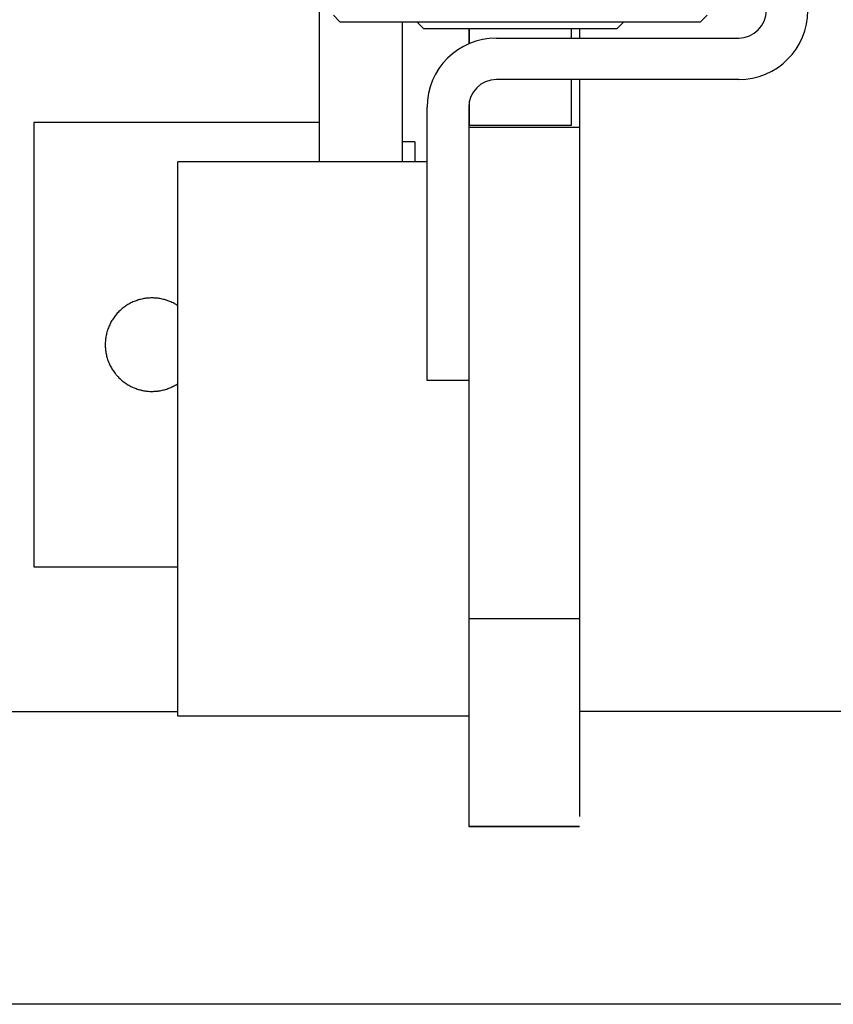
# Model space of a CAD drawing. Header units: millimetres. Extents: x 9131 to 12658, y 3907 to 6401.
# Tile 155 of 158: x 11431 to 11549, y 5621 to 5763. Entities that reach past the tile are written whole.
import ezdxf

# ---------------------------------------------------------------- set-up
doc = ezdxf.new("R2010")
doc.units = ezdxf.units.MM

msp = doc.modelspace()

# ---------------------------------------------------------------- linework, layer by layer
for p, q in [((11474.434, 5783.897), (11474.434, 5742.948)), ((11476.484, 5764.147), (11477.484, 5763.147)), ((11529.484, 5763.147), (11530.484, 5764.147)), ((11529.484, 5763.147), (11477.484, 5763.147)), ((11486.434, 5763.146), (11486.434, 5742.948)), ((11488.584, 5763.147), (11489.484, 5762.247)), ((11517.484, 5762.247), (11518.384, 5763.147)), ((11489.484, 5762.247), (11517.484, 5762.247)), ((11496.034, 5762.247), (11496.034, 5760.013)), ((11496.084, 5762.247), (11496.084, 5760.035)), ((11510.884, 5760.848), (11510.884, 5762.247)), ((11512.034, 5762.247), (11512.034, 5760.848)), ((11500.034, 5760.847), (11535.034, 5760.847)), ((11535.034, 5754.847), (11500.034, 5754.847)), ((11510.884, 5748.247), (11510.884, 5754.848)), ((11512.034, 5754.847), (11512.034, 5747.947)), ((11496.084, 5751.478), (11496.084, 5748.247)), ((11490.034, 5711.347), (11490.034, 5750.847)), ((11496.034, 5750.847), (11496.034, 5747.112)), ((11474.434, 5748.647), (11433.234, 5748.647)), ((11433.234, 5748.647), (11433.234, 5684.447)), ((11496.034, 5747.947), (11512.034, 5747.947)), ((11496.034, 5747.113), (11496.034, 5737.947)), ((11496.084, 5748.247), (11510.884, 5748.247)), ((11512.034, 5747.947), (11512.034, 5737.947)), ((11488.234, 5745.847), (11486.434, 5745.847)), ((11488.234, 5745.847), (11488.234, 5742.946)), ((11490.034, 5742.947), (11454.034, 5742.947)), ((11454.034, 5662.947), (11454.034, 5742.947)), ((11496.034, 5737.947), (11496.034, 5682.609)), ((11512.034, 5737.947), (11512.034, 5682.609)), ((11496.034, 5711.347), (11490.034, 5711.347)), ((11433.234, 5684.447), (11454.034, 5684.447)), ((11496.034, 5682.609), (11496.034, 5674.034)), ((11512.034, 5682.609), (11512.034, 5674.034)), ((11512.034, 5676.947), (11496.034, 5676.947)), ((11496.034, 5674.034), (11496.034, 5648.373)), ((11512.034, 5674.034), (11512.034, 5648.373)), ((11410.033, 5663.547), (11454.034, 5663.547)), ((11410.033, 5663.547), (11454.034, 5663.547)), ((11454.034, 5662.947), (11496.034, 5662.947)), ((11614.934, 5663.547), (11512.034, 5663.547)), ((11614.934, 5663.547), (11512.034, 5663.547)), ((11496.034, 5648.373), (11496.034, 5646.947)), ((11512.034, 5646.947), (11496.034, 5646.947)), ((11496.034, 5646.947), (11512.034, 5646.947)), ((11616.184, 5621.249), (11410.029, 5621.249))]:
    msp.add_line(p, q)
for centre, radius, start, end in [((11535.034, 5764.847), 10, 270, 0), ((11535.034, 5764.847), 4, 270, 0), ((11500.034, 5750.847), 10, 90, 180), ((11500.034, 5750.847), 4, 90, 180)]:
    msp.add_arc(centre, radius, start, end)
for points, knots in [([(11450.284, 5723.297), (11450.061, 5723.297), (11449.839, 5723.286), (11449.397, 5723.243), (11449.178, 5723.21), (11448.851, 5723.145), (11448.743, 5723.12), (11448.581, 5723.079), (11448.527, 5723.065), (11448.419, 5723.035), (11448.366, 5723.019), (11448.101, 5722.938), (11447.893, 5722.864), (11447.487, 5722.695), (11447.289, 5722.6), (11446.901, 5722.393), (11446.712, 5722.279), (11446.481, 5722.124), (11446.435, 5722.093), (11446.345, 5722.029), (11446.3, 5721.996), (11446.167, 5721.897), (11446.08, 5721.829), (11445.825, 5721.62), (11445.663, 5721.472), (11445.353, 5721.162), (11445.206, 5720.999), (11444.995, 5720.743), (11444.927, 5720.656), (11444.795, 5720.477), (11444.731, 5720.386), (11444.547, 5720.111), (11444.434, 5719.922), (11444.227, 5719.534), (11444.133, 5719.335), (11444.006, 5719.03), (11443.947, 5718.875), (11443.892, 5718.717), (11443.857, 5718.611), (11443.84, 5718.558), (11443.76, 5718.292), (11443.706, 5718.077), (11443.62, 5717.644), (11443.588, 5717.426), (11443.545, 5716.987), (11443.534, 5716.766), (11443.534, 5716.487), (11443.535, 5716.431), (11443.538, 5716.32), (11443.54, 5716.264), (11443.548, 5716.097), (11443.557, 5715.987), (11443.59, 5715.656), (11443.655, 5715.22), (11443.763, 5714.793), (11443.859, 5714.475), (11443.894, 5714.37), (11443.951, 5714.213), (11443.97, 5714.161), (11444.01, 5714.057), (11444.031, 5714.005), (11444.138, 5713.749), (11444.232, 5713.55), (11444.44, 5713.163), (11444.553, 5712.975), (11444.797, 5712.61), (11444.929, 5712.433), (11445.105, 5712.219), (11445.141, 5712.176), (11445.213, 5712.092), (11445.25, 5712.051), (11445.362, 5711.928), (11445.438, 5711.848), (11445.671, 5711.615), (11445.834, 5711.468), (11446.173, 5711.189), (11446.35, 5711.058), (11446.625, 5710.874), (11446.719, 5710.815), (11446.862, 5710.729), (11446.91, 5710.701), (11447.006, 5710.647), (11447.055, 5710.62), (11447.299, 5710.49), (11447.697, 5710.301), (11448.112, 5710.153), (11448.429, 5710.057), (11448.589, 5710.012), (11448.751, 5709.974), (11448.86, 5709.949), (11448.914, 5709.938), (11449.188, 5709.883), (11449.407, 5709.851), (11449.846, 5709.808), (11450.067, 5709.797), (11450.508, 5709.798), (11450.729, 5709.808), (11451.006, 5709.836), (11451.061, 5709.842), (11451.172, 5709.856), (11451.227, 5709.863), (11451.392, 5709.888), (11451.502, 5709.907), (11451.827, 5709.972), (11452.254, 5710.08), (11452.669, 5710.229), (11452.974, 5710.356), (11453.076, 5710.401), (11453.226, 5710.472), (11453.276, 5710.496), (11453.375, 5710.547), (11453.425, 5710.572), (11453.669, 5710.703), (11453.858, 5710.817), (11454.042, 5710.94), (11454.043, 5710.941), (11454.044, 5710.942)], [0, 0, 0, 0, 0.0263109, 0.0263109, 0.0526219, 0.0526219, 0.0657774, 0.0657774, 0.0723551, 0.0723551, 0.0789328, 0.0789328, 0.1052438, 0.1052438, 0.1315547, 0.1315547, 0.1578657, 0.1578657, 0.1644434, 0.1644434, 0.1710211, 0.1710211, 0.1841766, 0.1841766, 0.2104875, 0.2104875, 0.2367985, 0.2367985, 0.249954, 0.249954, 0.2631094, 0.2631094, 0.2894204, 0.2894204, 0.3157313, 0.3157313, 0.3288868, 0.3354645, 0.3354645, 0.3420423, 0.3420423, 0.3683532, 0.3683532, 0.3946641, 0.3946641, 0.4209751, 0.4209751, 0.4275528, 0.4275528, 0.4341305, 0.4341305, 0.447286, 0.447286, 0.473597, 0.4999079, 0.4999079, 0.5130634, 0.5130634, 0.5196411, 0.5196411, 0.5262188, 0.5262188, 0.5525298, 0.5525298, 0.5788407, 0.5788407, 0.6051517, 0.6051517, 0.6117294, 0.6117294, 0.6183071, 0.6183071, 0.6314626, 0.6314626, 0.6577736, 0.6577736, 0.6840845, 0.6840845, 0.69724, 0.69724, 0.7038177, 0.7038177, 0.7103954, 0.7103954, 0.7367064, 0.7630173, 0.7630173, 0.7761728, 0.7827505, 0.7827505, 0.7893283, 0.7893283, 0.8156392, 0.8156392, 0.8419502, 0.8419502, 0.8682611, 0.8682611, 0.8748388, 0.8748388, 0.8814166, 0.8814166, 0.894572, 0.894572, 0.920883, 0.9471939, 0.9471939, 0.9603494, 0.9603494, 0.9669271, 0.9669271, 0.9735049, 0.9735049, 0.9998158, 0.9998158, 1, 1, 1, 1]), ([(11454.047, 5722.151), (11454.043, 5722.154), (11454.039, 5722.157), (11453.852, 5722.282), (11453.664, 5722.395), (11453.276, 5722.602), (11453.077, 5722.696), (11452.771, 5722.824), (11452.668, 5722.864), (11452.511, 5722.92), (11452.458, 5722.938), (11452.352, 5722.973), (11452.299, 5722.99), (11452.034, 5723.071), (11451.605, 5723.178), (11451.169, 5723.243), (11450.73, 5723.286), (11450.508, 5723.297), (11450.284, 5723.297)], [0, 0, 0, 0, 0.0036533, 0.0036533, 0.1697111, 0.1697111, 0.3357689, 0.3357689, 0.4187978, 0.4187978, 0.4603122, 0.4603122, 0.5018267, 0.5018267, 0.6678844, 0.8339422, 0.8339422, 1, 1, 1, 1])]:
    msp.add_open_spline(points, degree=3, knots=knots)

doc.saveas('drawing.dxf')
